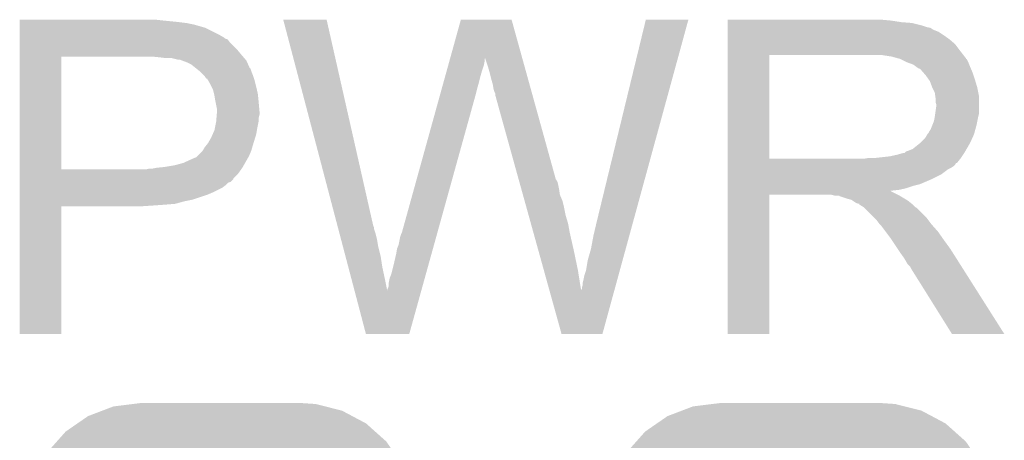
# Model space of a CAD drawing. Extents: x -1.3 to 24.2, y -3.9 to 39.2.
# Tile 17 of 53: x 14.5 to 17.5, y 2.3 to 3.6. Entities that reach past the tile are written whole.
import ezdxf

# ---------------------------------------------------------------- set-up
doc = ezdxf.new("R2010")
doc.units = 0
doc.layers.get('0').update_dxf_attribs({"linetype": 'CONTINUOUS'})
doc.layers.add('SMART_DOF_6_CLICK_V100_GTO', color=14, linetype='CONTINUOUS')
doc.layers.add('SMART_DOF_6_CLICK_V100_GTS', color=12, linetype='CONTINUOUS')

# ---------------------------------------------------------------- blocks, each defined once
blk = doc.blocks.new('CUSTOM_78')
for points in [[(-0.333938, 0.790942), (-0.273256, 0.798498), (0.32361, 0.790942), (0.29379, 0.798498)], [(-0.273256, 0.798498), (-0.25019, 0.80137), (0.29379, 0.798498), (0.25019, 0.80137)], [(-0.412794, 0.76087), (-0.368484, 0.777768), (0.407388, 0.76087), (0.3756, 0.777768)], [(-0.368484, 0.777768), (-0.333938, 0.790942), (0.3756, 0.777768), (0.32361, 0.790942)], [(-0.482218, 0.71288), (-0.44566, 0.738152), (0.47841, 0.71288), (0.45012, 0.738152)], [(-0.44566, 0.738152), (-0.412794, 0.76087), (0.45012, 0.738152), (0.407388, 0.76087)], [(-0.50967, 0.681926), (-0.482218, 0.71288), (0.51306, 0.681926), (0.47841, 0.71288)], [(-0.538216, 0.649738), (-0.50967, 0.681926), (0.53514, 0.649738), (0.51306, 0.681926)], [(-0.55793, 0.61233), (-0.538216, 0.649738), (0.560798, 0.61233), (0.53514, 0.649738)], [(-0.577562, 0.575076), (-0.55793, 0.61233), (0.574852, 0.575076), (0.560798, 0.61233)], [(-0.587972, 0.533366), (-0.577562, 0.575076), (0.590586, 0.533366), (0.574852, 0.575076)], [(-0.597996, 0.49319), (-0.587972, 0.533366), (0.595442, 0.49319), (0.590586, 0.533366)], [(-0.60071, 0.44958), (-0.597996, 0.49319), (0.60071, 0.44958), (0.595442, 0.49319)], [(-0.60198, -0.44958), (-0.60198, 0.44958), (0.60198, -0.44958), (0.60198, 0.44958)], [(-0.59544, -0.49319), (-0.60071, -0.44958), (0.597996, -0.49319), (0.60071, -0.44958)], [(-0.590586, -0.533366), (-0.59544, -0.49319), (0.58797, -0.533366), (0.597996, -0.49319)], [(-0.57485, -0.575076), (-0.590586, -0.533366), (0.577562, -0.575076), (0.58797, -0.533366)], [(-0.560798, -0.61233), (-0.57485, -0.575076), (0.557928, -0.61233), (0.577562, -0.575076)], [(-0.535138, -0.649738), (-0.560798, -0.61233), (0.538216, -0.649738), (0.557928, -0.61233)], [(-0.51306, -0.681926), (-0.535138, -0.649738), (0.509668, -0.681926), (0.538216, -0.649738)], [(-0.478408, -0.71288), (-0.51306, -0.681926), (0.482218, -0.71288), (0.509668, -0.681926)], [(-0.45012, -0.738152), (-0.478408, -0.71288), (0.445658, -0.738152), (0.482218, -0.71288)], [(-0.407386, -0.76087), (-0.45012, -0.738152), (0.412794, -0.76087), (0.445658, -0.738152)], [(-0.3756, -0.777768), (-0.407386, -0.76087), (0.368482, -0.777768), (0.412794, -0.76087)], [(-0.323608, -0.790942), (-0.3756, -0.777768), (0.333938, -0.790942), (0.368482, -0.777768)], [(-0.29379, -0.798498), (-0.323608, -0.790942), (0.273254, -0.798498), (0.333938, -0.790942)], [(-0.25019, -0.80137), (-0.29379, -0.798498), (0.25019, -0.80137), (0.273254, -0.798498)]]:
    blk.add_solid(points)

msp = doc.modelspace()

# ---------------------------------------------------------------- linework, layer by layer
at = {"layer": 'SMART_DOF_6_CLICK_V100_GTO'}
for points in [[(14.478022, 3.63982), (14.478024, 3.64236), (14.9225, 3.63982), (14.899638, 3.64236)], [(14.478022, 3.63474), (14.478022, 3.63982), (14.9733, 3.63474), (14.9225, 3.63982)], [(15.295912, 3.64234), (15.295906, 3.642356), (15.430504, 3.64234), (15.295906, 3.642356)], [(15.464244, 3.002278), (15.295912, 3.64234), (15.57528, 3.002278), (15.430504, 3.64234)], [(15.814006, 3.522942), (15.847074, 3.642342), (16.03761, 3.522942), (16.004544, 3.642342)], [(15.847074, 3.642342), (15.84708, 3.64236), (16.004544, 3.642342), (15.84708, 3.64236)], [(16.2687, 3.01498), (16.421112, 3.64233), (16.381618, 3.01498), (16.553174, 3.64233)], [(16.421112, 3.64233), (16.42112, 3.64236), (16.553174, 3.64233), (16.42112, 3.64236)], [(16.675122, 3.63982), (16.675124, 3.64236), (17.18056, 3.63982), (17.15262, 3.64236)], [(16.675122, 3.63474), (16.675122, 3.63982), (17.213578, 3.63474), (17.18056, 3.63982)], [(14.478022, 3.6322), (14.478022, 3.63474), (14.993622, 3.6322), (14.9733, 3.63474)], [(14.478022, 3.62966), (14.478022, 3.6322), (15.00632, 3.62966), (14.996162, 3.6322)], [(14.478022, 3.62712), (14.478022, 3.62966), (15.01902, 3.62712), (15.00632, 3.62966)], [(14.478022, 3.61696), (14.478022, 3.62712), (15.05458, 3.61696), (15.01902, 3.62712)], [(14.478022, 3.59664), (14.478022, 3.61696), (15.095218, 3.59664), (15.05458, 3.61696)], [(16.675122, 3.6322), (16.675122, 3.63474), (17.2466, 3.6322), (17.213578, 3.63474)], [(16.675122, 3.62458), (16.675122, 3.6322), (17.277078, 3.62458), (17.2466, 3.6322)], [(16.675122, 3.6195), (16.675122, 3.62458), (17.292322, 3.6195), (17.277078, 3.62458)], [(16.675122, 3.61696), (16.675122, 3.6195), (17.305022, 3.61696), (17.292322, 3.6195)], [(16.675122, 3.616936), (16.675122, 3.61696), (17.30756, 3.616936), (17.305022, 3.61696)], [(16.675122, 3.614414), (16.675122, 3.616936), (17.307576, 3.614414), (17.30756, 3.616936)], [(16.675122, 3.60934), (16.675122, 3.614414), (17.31772, 3.60934), (17.307576, 3.614414)], [(16.675122, 3.604258), (16.675122, 3.60934), (17.330422, 3.604258), (17.31772, 3.60934)], [(14.478022, 3.586478), (14.478022, 3.59664), (15.112998, 3.586478), (15.095218, 3.59664)], [(14.478022, 3.58394), (14.478022, 3.586478), (15.115544, 3.58394), (15.112998, 3.586478)], [(14.478022, 3.581396), (14.478022, 3.58394), (15.12316, 3.581396), (15.115544, 3.58394)], [(14.478022, 3.57124), (14.478022, 3.581396), (15.130782, 3.57124), (15.12316, 3.581396)], [(16.675122, 3.5941), (16.675122, 3.604258), (17.34566, 3.5941), (17.330422, 3.604258)], [(16.675122, 3.5814), (16.675122, 3.5941), (17.36344, 3.5814), (17.34566, 3.5941)], [(16.675122, 3.566158), (16.675122, 3.5814), (17.381222, 3.566158), (17.36344, 3.5814)], [(14.47802, 3.54838), (14.478022, 3.57124), (15.15364, 3.54838), (15.130782, 3.57124)], [(14.47802, 3.53314), (14.47802, 3.54838), (15.16634, 3.53314), (15.15364, 3.54838)], [(16.67512, 3.54584), (16.675122, 3.566158), (17.39646, 3.54584), (17.381222, 3.566158)], [(16.67512, 3.53314), (16.67512, 3.54584), (17.406338, 3.53314), (17.39646, 3.54584)], [(14.478012, 3.177562), (14.47802, 3.528058), (14.607542, 3.177562), (14.607562, 3.528058)], [(14.47802, 3.52806), (14.47802, 3.53314), (15.170694, 3.52806), (15.16634, 3.53314)], [(14.47802, 3.528058), (14.47802, 3.52806), (14.607562, 3.528058), (14.88694, 3.52806)], [(14.91234, 3.52552), (14.88694, 3.52806), (15.172872, 3.52552), (15.170694, 3.52806)], [(14.932662, 3.52298), (14.91234, 3.52552), (15.175048, 3.52298), (15.172872, 3.52552)], [(14.970762, 3.5179), (14.950442, 3.52298), (15.179402, 3.5179), (15.175048, 3.52298)], [(14.975844, 3.517898), (14.970762, 3.5179), (15.179404, 3.517898), (15.179402, 3.5179)], [(14.982618, 3.515358), (14.975844, 3.517898), (15.18158, 3.515358), (15.179404, 3.517898)], [(14.99616, 3.51028), (14.982618, 3.515358), (15.183838, 3.51028), (15.18158, 3.515358)], [(15.811202, 3.512818), (15.813312, 3.520436), (15.92072, 3.512818), (15.92072, 3.520436)], [(15.813312, 3.520436), (15.814006, 3.522942), (15.92072, 3.520436), (15.923218, 3.522942)], [(15.92326, 3.520444), (15.923218, 3.522942), (16.038302, 3.520444), (16.03761, 3.522942)], [(15.93088, 3.49758), (15.92326, 3.520444), (16.044634, 3.49758), (16.038302, 3.520444)], [(16.675112, 3.210582), (16.67512, 3.533118), (16.804642, 3.210582), (16.804642, 3.533118)], [(16.67512, 3.533118), (16.67512, 3.53314), (16.804642, 3.533118), (17.11198, 3.53314)], [(17.183102, 3.52806), (17.150082, 3.53314), (17.410288, 3.52806), (17.406338, 3.53314)], [(17.201736, 3.522978), (17.183102, 3.52806), (17.41424, 3.522978), (17.410288, 3.52806)], [(17.21104, 3.52044), (17.201736, 3.522978), (17.414264, 3.52044), (17.41424, 3.522978)], [(17.211072, 3.520424), (17.21104, 3.52044), (17.416786, 3.520424), (17.414264, 3.52044)], [(17.23136, 3.51028), (17.211072, 3.520424), (17.42186, 3.51028), (17.416786, 3.520424)], [(15.0114, 3.50266), (14.99616, 3.51028), (15.187226, 3.50266), (15.183838, 3.51028)], [(15.024098, 3.492502), (15.0114, 3.50266), (15.191742, 3.492502), (15.187226, 3.50266)], [(15.02728, 3.489956), (15.024098, 3.492502), (15.19428, 3.489956), (15.191742, 3.492502)], [(15.0368, 3.48234), (15.02728, 3.489956), (15.19682, 3.48234), (15.19428, 3.489956)], [(15.79854, 3.4671), (15.803464, 3.48488), (15.90802, 3.4671), (15.9131, 3.48488)], [(15.803464, 3.48488), (15.807686, 3.50012), (15.9131, 3.48488), (15.918178, 3.50012)], [(15.807686, 3.50012), (15.811202, 3.512818), (15.918178, 3.50012), (15.92072, 3.512818)], [(15.93596, 3.4798), (15.93088, 3.49758), (16.049558, 3.4798), (16.044634, 3.49758)], [(17.251684, 3.502658), (17.23136, 3.51028), (17.42491, 3.502658), (17.42186, 3.51028)], [(17.258454, 3.49758), (17.251684, 3.502658), (17.42694, 3.49758), (17.42491, 3.502658)], [(17.26184, 3.49504), (17.258454, 3.49758), (17.42803, 3.49504), (17.42694, 3.49758)], [(17.269464, 3.48996), (17.26184, 3.49504), (17.430206, 3.48996), (17.42803, 3.49504)], [(17.272008, 3.489954), (17.269464, 3.48996), (17.43021, 3.489954), (17.430206, 3.48996)], [(17.280894, 3.4798), (17.272008, 3.489954), (17.43456, 3.4798), (17.43021, 3.489954)], [(15.049498, 3.469642), (15.0368, 3.48234), (15.2019, 3.469642), (15.19682, 3.48234)], [(15.05204, 3.4671), (15.049498, 3.469642), (15.202748, 3.4671), (15.2019, 3.469642)], [(15.057132, 3.45948), (15.05204, 3.4671), (15.205286, 3.45948), (15.202748, 3.4671)], [(15.059666, 3.459466), (15.057132, 3.45948), (15.205292, 3.459466), (15.205286, 3.45948)], [(15.062562, 3.4544), (15.059666, 3.459466), (15.206978, 3.4544), (15.205292, 3.459466)], [(15.06982, 3.4417), (15.062562, 3.4544), (15.210156, 3.4417), (15.206978, 3.4544)], [(15.792912, 3.44678), (15.79854, 3.4671), (15.90294, 3.44678), (15.90802, 3.4671)], [(15.94104, 3.45948), (15.93596, 3.4798), (16.055184, 3.45948), (16.049558, 3.4798)], [(15.94612, 3.441702), (15.94104, 3.45948), (16.060108, 3.441702), (16.055184, 3.45948)], [(17.28978, 3.469642), (17.280894, 3.4798), (17.437946, 3.469642), (17.43456, 3.4798)], [(17.298852, 3.45694), (17.28978, 3.469642), (17.44218, 3.45694), (17.437946, 3.469642)], [(17.30248, 3.45186), (17.298852, 3.45694), (17.443706, 3.45186), (17.44218, 3.45694)], [(15.073632, 3.43408), (15.06982, 3.4417), (15.21206, 3.43408), (15.210156, 3.4417)], [(15.077442, 3.426458), (15.073632, 3.43408), (15.213754, 3.426458), (15.21206, 3.43408)], [(15.081252, 3.411218), (15.077442, 3.426458), (15.21714, 3.411218), (15.213754, 3.426458)], [(15.782362, 3.40868), (15.787988, 3.429), (15.89278, 3.40868), (15.89786, 3.429)], [(15.787988, 3.429), (15.792912, 3.44678), (15.89786, 3.429), (15.90294, 3.44678)], [(15.94866, 3.42646), (15.94612, 3.441702), (16.064328, 3.42646), (16.060108, 3.441702)], [(15.9512, 3.418842), (15.94866, 3.42646), (16.066438, 3.418842), (16.064328, 3.42646)], [(17.3101, 3.431542), (17.30248, 3.45186), (17.4498, 3.431542), (17.443706, 3.45186)], [(17.3101, 3.43154), (17.3101, 3.431542), (17.449802, 3.43154), (17.4498, 3.431542)], [(17.31772, 3.416296), (17.3101, 3.43154), (17.45285, 3.416296), (17.449802, 3.43154)], [(15.08252, 3.40614), (15.081252, 3.411218), (15.217648, 3.40614), (15.21714, 3.411218)], [(15.08506, 3.3909), (15.08252, 3.40614), (15.219172, 3.3909), (15.217648, 3.40614)], [(15.664182, 2.981962), (15.782362, 3.40868), (15.774398, 2.981962), (15.89278, 3.40868)], [(15.953738, 3.413764), (15.9512, 3.418842), (16.067844, 3.413764), (16.066438, 3.418842)], [(15.95374, 3.408682), (15.953738, 3.413764), (16.069252, 3.408682), (16.067844, 3.413764)], [(16.026316, 3.147056), (15.95374, 3.408682), (16.141702, 3.147056), (16.069252, 3.408682)], [(17.319172, 3.406138), (17.31772, 3.416296), (17.45488, 3.406138), (17.45285, 3.416296)], [(17.32026, 3.398518), (17.319172, 3.406138), (17.45488, 3.398518), (17.45488, 3.406138)], [(17.320262, 3.385818), (17.32026, 3.398518), (17.45488, 3.385818), (17.45488, 3.398518)], [(15.086076, 3.38582), (15.08506, 3.3909), (15.21968, 3.38582), (15.219172, 3.3909)], [(15.09014, 3.365498), (15.086076, 3.38582), (15.221528, 3.365498), (15.21968, 3.38582)], [(15.09014, 3.357882), (15.09014, 3.365498), (15.22222, 3.357882), (15.221528, 3.365498)], [(17.31917, 3.350258), (17.3228, 3.37566), (17.45488, 3.350258), (17.45488, 3.37566)], [(17.3228, 3.378196), (17.320262, 3.385818), (17.45488, 3.378196), (17.45488, 3.385818)], [(17.3228, 3.37566), (17.3228, 3.378196), (17.45488, 3.37566), (17.45488, 3.378196)], [(15.08781, 3.327398), (15.088658, 3.337558), (15.21968, 3.327398), (15.21968, 3.337558)], [(15.088658, 3.337558), (15.089504, 3.347718), (15.21968, 3.337558), (15.22222, 3.347718)], [(15.089504, 3.347718), (15.09014, 3.35534), (15.22222, 3.347718), (15.22222, 3.35534)], [(15.09014, 3.35534), (15.09014, 3.357882), (15.22222, 3.35534), (15.22222, 3.357882)], [(17.315178, 3.327398), (17.317718, 3.3401), (17.449798, 3.327398), (17.45234, 3.3401)], [(17.317718, 3.3401), (17.31772, 3.340102), (17.45234, 3.3401), (17.45234, 3.340102)], [(17.31772, 3.340102), (17.31917, 3.350258), (17.45234, 3.340102), (17.45488, 3.350258)], [(15.082518, 3.299458), (15.083026, 3.302), (15.214176, 3.299458), (15.2146, 3.302)], [(15.083026, 3.302), (15.0876, 3.324858), (15.2146, 3.302), (15.21917, 3.324858)], [(15.0876, 3.324858), (15.08781, 3.327398), (15.21917, 3.324858), (15.21968, 3.327398)], [(17.29994, 3.294378), (17.305018, 3.301996), (17.441718, 3.294378), (17.443794, 3.301996)], [(17.305018, 3.301996), (17.310098, 3.3147), (17.443794, 3.301996), (17.44726, 3.3147)], [(17.310098, 3.3147), (17.315178, 3.327398), (17.44726, 3.3147), (17.449798, 3.327398)], [(15.0622, 3.258822), (15.07236, 3.2766), (15.203462, 3.258822), (15.208934, 3.2766)], [(15.07236, 3.2766), (15.076874, 3.286758), (15.208934, 3.2766), (15.21206, 3.286758)], [(15.076874, 3.286758), (15.082518, 3.299458), (15.21206, 3.286758), (15.214176, 3.299458)], [(17.274538, 3.261358), (17.287238, 3.274058), (17.428092, 3.261358), (17.433866, 3.274058)], [(17.287238, 3.274058), (17.294858, 3.286758), (17.433866, 3.274058), (17.43964, 3.286758)], [(17.294858, 3.286758), (17.297398, 3.2893), (17.43964, 3.286758), (17.440332, 3.2893)], [(17.297398, 3.2893), (17.29994, 3.294378), (17.440332, 3.2893), (17.441718, 3.294378)], [(15.045942, 3.235958), (15.052038, 3.246118), (15.19682, 3.235958), (15.199722, 3.246118)], [(15.052038, 3.246118), (15.058134, 3.25374), (15.199722, 3.246118), (15.2019, 3.25374)], [(15.058134, 3.25374), (15.0622, 3.258822), (15.2019, 3.25374), (15.203462, 3.258822)], [(17.236442, 3.23596), (17.249136, 3.24104), (17.413606, 3.23596), (17.416568, 3.24104)], [(17.249136, 3.24104), (17.271364, 3.25882), (17.416568, 3.24104), (17.42694, 3.25882)], [(17.271364, 3.25882), (17.274538, 3.261358), (17.42694, 3.25882), (17.428092, 3.261358)], [(14.986, 3.197858), (15.01394, 3.21056), (15.177588, 3.197858), (15.184846, 3.21056)], [(15.01394, 3.21056), (15.026634, 3.21564), (15.184846, 3.21056), (15.187748, 3.21564)], [(15.026634, 3.21564), (15.029172, 3.218178), (15.187748, 3.21564), (15.1892, 3.218178)], [(15.029172, 3.218178), (15.044418, 3.233418), (15.1892, 3.218178), (15.19573, 3.233418)], [(15.044418, 3.233418), (15.045942, 3.235958), (15.19573, 3.233418), (15.19682, 3.235958)], [(16.675112, 3.21056), (16.675112, 3.210582), (17.096738, 3.21056), (16.804642, 3.210582)], [(16.675112, 3.2004), (16.675112, 3.21056), (17.38884, 3.2004), (17.396968, 3.21056)], [(17.096738, 3.21056), (17.111978, 3.2131), (17.396968, 3.21056), (17.399, 3.2131)], [(17.132298, 3.2131), (17.178018, 3.21818), (17.399, 3.2131), (17.402386, 3.21818)], [(17.178018, 3.21818), (17.200882, 3.22326), (17.402386, 3.21818), (17.405774, 3.22326)], [(17.200882, 3.22326), (17.218656, 3.22834), (17.405774, 3.22326), (17.409162, 3.22834)], [(17.223734, 3.22834), (17.228818, 3.233416), (17.409162, 3.22834), (17.412122, 3.233416)], [(17.228818, 3.233416), (17.236442, 3.23596), (17.412122, 3.233416), (17.413606, 3.23596)], [(14.869158, 3.17754), (14.879318, 3.18008), (15.165252, 3.17754), (15.167066, 3.18008)], [(14.889478, 3.18008), (14.902168, 3.182618), (15.167066, 3.18008), (15.16888, 3.182618)], [(14.902168, 3.182618), (14.90218, 3.18262), (15.16888, 3.182618), (15.16888, 3.18262)], [(14.90218, 3.18262), (14.927582, 3.18516), (15.16888, 3.18262), (15.170332, 3.18516)], [(14.927582, 3.18516), (14.95806, 3.19024), (15.170332, 3.18516), (15.173234, 3.19024)], [(14.95806, 3.19024), (14.986, 3.197858), (15.173234, 3.19024), (15.177588, 3.197858)], [(16.675112, 3.19786), (16.675112, 3.2004), (17.386296, 3.19786), (17.38884, 3.2004)], [(16.675112, 3.197844), (16.675112, 3.19786), (17.383754, 3.197844), (17.386296, 3.19786)], [(16.675112, 3.192782), (16.675112, 3.197844), (17.381218, 3.192782), (17.383754, 3.197844)], [(16.675112, 3.1877), (16.675112, 3.192782), (17.37614, 3.1877), (17.381218, 3.192782)], [(16.675112, 3.18262), (16.675112, 3.1877), (17.368518, 3.18262), (17.37614, 3.1877)], [(16.675112, 3.177538), (16.675112, 3.18262), (17.358362, 3.177538), (17.368518, 3.18262)], [(14.47801, 3.149596), (14.478012, 3.164838), (15.14094, 3.149596), (15.156178, 3.164838)], [(14.47801, 3.147054), (14.47801, 3.149596), (15.140934, 3.147054), (15.14094, 3.149596)], [(14.478012, 3.17754), (14.478012, 3.177562), (14.869158, 3.17754), (14.607542, 3.177562)], [(14.478012, 3.164838), (14.478012, 3.17754), (15.156178, 3.164838), (15.165252, 3.17754)], [(16.67511, 3.14706), (16.675112, 3.1623), (17.30756, 3.14706), (17.338038, 3.1623)], [(16.675112, 3.1623), (16.675112, 3.177538), (17.338038, 3.1623), (17.358362, 3.177538)], [(14.47801, 3.13944), (14.47801, 3.147054), (15.133316, 3.13944), (15.140934, 3.147054)], [(14.47801, 3.136896), (14.47801, 3.13944), (15.1257, 3.136896), (15.133316, 3.13944)], [(14.47801, 3.12928), (14.47801, 3.136896), (15.118078, 3.12928), (15.1257, 3.136896)], [(14.47801, 3.12166), (14.47801, 3.12928), (15.107918, 3.12166), (15.118078, 3.12928)], [(14.47801, 3.10642), (14.47801, 3.12166), (15.07744, 3.10642), (15.107918, 3.12166)], [(16.028428, 3.13944), (16.026316, 3.147056), (16.146782, 3.13944), (16.141702, 3.147056)], [(16.031246, 3.12928), (16.028428, 3.13944), (16.14932, 3.12928), (16.146782, 3.13944)], [(16.03477, 3.11658), (16.031246, 3.12928), (16.15186, 3.11658), (16.14932, 3.12928)], [(16.67511, 3.13182), (16.67511, 3.14706), (17.271998, 3.13182), (17.30756, 3.14706)], [(16.67511, 3.12674), (16.67511, 3.13182), (17.251682, 3.12674), (17.271998, 3.13182)], [(16.67511, 3.11912), (16.67511, 3.12674), (17.228818, 3.11912), (17.251682, 3.12674)], [(16.67511, 3.11404), (16.67511, 3.11912), (17.205958, 3.11404), (17.228818, 3.11912)], [(14.47801, 3.0988), (14.47801, 3.10642), (15.05966, 3.0988), (15.07744, 3.10642)], [(14.47801, 3.08356), (14.47801, 3.0988), (15.013938, 3.08356), (15.05966, 3.0988)], [(16.039702, 3.098798), (16.03477, 3.11658), (16.154402, 3.098798), (16.15186, 3.11658)], [(16.044634, 3.081018), (16.039702, 3.098798), (16.16202, 3.081018), (16.154402, 3.098798)], [(16.6751, 2.667024), (16.67511, 3.098776), (16.804616, 2.667024), (16.80464, 3.098776)], [(16.67511, 3.111462), (16.67511, 3.11404), (17.180594, 3.111462), (17.205958, 3.11404)], [(16.67511, 3.108958), (16.67511, 3.111462), (17.183104, 3.108958), (17.180594, 3.111462)], [(16.67511, 3.0988), (16.67511, 3.108958), (17.20342, 3.0988), (17.183104, 3.108958)], [(16.67511, 3.098776), (16.67511, 3.0988), (16.80464, 3.098776), (16.997678, 3.0988)], [(17.007838, 3.09626), (16.997678, 3.0988), (17.208498, 3.09626), (17.20342, 3.0988)], [(17.023074, 3.093726), (17.020536, 3.09626), (17.212722, 3.093726), (17.208498, 3.09626)], [(17.025616, 3.09372), (17.023074, 3.093726), (17.212732, 3.09372), (17.212722, 3.093726)], [(17.048482, 3.0861), (17.025616, 3.09372), (17.225434, 3.0861), (17.212732, 3.09372)], [(14.478, 2.667024), (14.478008, 3.063216), (14.607516, 2.667024), (14.60754, 3.063216)], [(14.478008, 3.07086), (14.47801, 3.07848), (14.960598, 3.07086), (14.98854, 3.07848)], [(14.478008, 3.06832), (14.478008, 3.07086), (14.93012, 3.06832), (14.960598, 3.07086)], [(14.478008, 3.06578), (14.478008, 3.06832), (14.89456, 3.06578), (14.93012, 3.06832)], [(14.478008, 3.06324), (14.478008, 3.06578), (14.856462, 3.06324), (14.89456, 3.06578)], [(14.478008, 3.063216), (14.478008, 3.06324), (14.60754, 3.063216), (14.856462, 3.06324)], [(14.47801, 3.07848), (14.47801, 3.08356), (14.98854, 3.07848), (15.013938, 3.08356)], [(16.05027, 3.0607), (16.044634, 3.081018), (16.1671, 3.0607), (16.16202, 3.081018)], [(16.057316, 3.0353), (16.05027, 3.0607), (16.17218, 3.0353), (16.1671, 3.0607)], [(17.05864, 3.083562), (17.048482, 3.0861), (17.229664, 3.083562), (17.225434, 3.0861)], [(17.062452, 3.08102), (17.05864, 3.083562), (17.2339, 3.08102), (17.229664, 3.083562)], [(17.073876, 3.073402), (17.062452, 3.08102), (17.243424, 3.073402), (17.2339, 3.08102)], [(17.081498, 3.070862), (17.073876, 3.073402), (17.246598, 3.070862), (17.243424, 3.073402)], [(17.084016, 3.07086), (17.081498, 3.070862), (17.2466, 3.07086), (17.246598, 3.070862)], [(17.08404, 3.068332), (17.084016, 3.07086), (17.24913, 3.068332), (17.2466, 3.07086)], [(17.096738, 3.060702), (17.08404, 3.068332), (17.25676, 3.060702), (17.24913, 3.068332)], [(17.096742, 3.060698), (17.096738, 3.060702), (17.256764, 3.060698), (17.25676, 3.060702)], [(17.099282, 3.058158), (17.096742, 3.060698), (17.261838, 3.058158), (17.256764, 3.060698)], [(17.129762, 3.027678), (17.099282, 3.058158), (17.29232, 3.027678), (17.261838, 3.058158)], [(16.064362, 3.0099), (16.057316, 3.0353), (16.1798, 3.0099), (16.17218, 3.0353)], [(17.137378, 3.02006), (17.129762, 3.027678), (17.298036, 3.02006), (17.29232, 3.027678)], [(15.465582, 2.997196), (15.464244, 3.002278), (15.57782, 2.997196), (15.57528, 3.002278)], [(15.466916, 2.992118), (15.465582, 2.997196), (15.577822, 2.992118), (15.57782, 2.997196)], [(16.072112, 2.98196), (16.064362, 3.0099), (16.18488, 2.98196), (16.1798, 3.0099)], [(16.25854, 2.9718), (16.2687, 3.01498), (16.36981, 2.9718), (16.381618, 3.01498)], [(17.145, 3.009902), (17.137378, 3.02006), (17.305654, 3.009902), (17.298036, 3.02006)], [(17.14754, 3.00736), (17.145, 3.009902), (17.30756, 3.00736), (17.305654, 3.009902)], [(17.150078, 3.00482), (17.14754, 3.00736), (17.309818, 3.00482), (17.30756, 3.00736)], [(17.16532, 2.9845), (17.150078, 3.00482), (17.32788, 2.9845), (17.309818, 3.00482)], [(15.470924, 2.97688), (15.466916, 2.992118), (15.582898, 2.97688), (15.577822, 2.992118)], [(15.473596, 2.96672), (15.470924, 2.97688), (15.58544, 2.96672), (15.582898, 2.97688)], [(15.476936, 2.95402), (15.473596, 2.96672), (15.58798, 2.95402), (15.58544, 2.96672)], [(15.65402, 2.943862), (15.659102, 2.96926), (15.763828, 2.943862), (15.770874, 2.96926)], [(15.659102, 2.96926), (15.66164, 2.97688), (15.770874, 2.96926), (15.772988, 2.97688)], [(15.66164, 2.97688), (15.664182, 2.981962), (15.772988, 2.97688), (15.774398, 2.981962)], [(16.087614, 2.92608), (16.072112, 2.98196), (16.19758, 2.92608), (16.18488, 2.98196)], [(16.25092, 2.931158), (16.25854, 2.9718), (16.358696, 2.931158), (16.36981, 2.9718)], [(17.18056, 2.96418), (17.16532, 2.9845), (17.342104, 2.96418), (17.32788, 2.9845)], [(17.183948, 2.9591), (17.18056, 2.96418), (17.34566, 2.9591), (17.342104, 2.96418)], [(15.480944, 2.93878), (15.476936, 2.95402), (15.59052, 2.93878), (15.58798, 2.95402)], [(15.48896, 2.9083), (15.480944, 2.93878), (15.59814, 2.9083), (15.59052, 2.93878)], [(15.648942, 2.931162), (15.65402, 2.943862), (15.760304, 2.931162), (15.763828, 2.943862)], [(17.202574, 2.93116), (17.183948, 2.9591), (17.36598, 2.93116), (17.34566, 2.9591)], [(15.497644, 2.87528), (15.48896, 2.9083), (15.60322, 2.87528), (15.59814, 2.9083)], [(15.63878, 2.8829), (15.6464, 2.91592), (15.746914, 2.8829), (15.756076, 2.91592)], [(15.6464, 2.91592), (15.648942, 2.931162), (15.756076, 2.91592), (15.760304, 2.931162)], [(16.104524, 2.86512), (16.087614, 2.92608), (16.21028, 2.86512), (16.19758, 2.92608)], [(16.24076, 2.895602), (16.25092, 2.931158), (16.348972, 2.895602), (16.358696, 2.931158)], [(17.21104, 2.91846), (17.202574, 2.93116), (17.374038, 2.91846), (17.36598, 2.93116)], [(17.22374, 2.900682), (17.21104, 2.91846), (17.385318, 2.900682), (17.374038, 2.91846)], [(15.506998, 2.83972), (15.497644, 2.87528), (15.61084, 2.83972), (15.60322, 2.87528)], [(15.63116, 2.852422), (15.63878, 2.8829), (15.73846, 2.852422), (15.746914, 2.8829)], [(16.23568, 2.86512), (16.24076, 2.895602), (16.340636, 2.86512), (16.348972, 2.895602)], [(17.233898, 2.882902), (17.22374, 2.900682), (17.396598, 2.882902), (17.385318, 2.900682)], [(17.241518, 2.875278), (17.233898, 2.882902), (17.401436, 2.875278), (17.396598, 2.882902)], [(17.244062, 2.8702), (17.241518, 2.875278), (17.404656, 2.8702), (17.401436, 2.875278)], [(15.626082, 2.839722), (15.63116, 2.852422), (15.734936, 2.839722), (15.73846, 2.852422)], [(16.122028, 2.802018), (16.104524, 2.86512), (16.220402, 2.802018), (16.21028, 2.86512)], [(16.22806, 2.83718), (16.230602, 2.84988), (16.332996, 2.83718), (16.33647, 2.84988)], [(16.230602, 2.84988), (16.23568, 2.86512), (16.33647, 2.84988), (16.340636, 2.86512)], [(17.37106, 2.66701), (17.244062, 2.8702), (17.53357, 2.66701), (17.404656, 2.8702)], [(15.516954, 2.801862), (15.506998, 2.83972), (15.61846, 2.801862), (15.61084, 2.83972)], [(15.621, 2.809242), (15.62354, 2.816864), (15.72648, 2.809242), (15.728594, 2.816864)], [(15.62354, 2.827022), (15.626082, 2.839722), (15.731412, 2.827022), (15.734936, 2.839722)], [(15.62354, 2.816864), (15.62354, 2.827022), (15.728594, 2.816864), (15.731412, 2.827022)], [(16.22298, 2.806704), (16.222982, 2.811782), (16.324662, 2.806704), (16.326052, 2.811782)], [(16.222982, 2.811782), (16.22552, 2.819404), (16.326052, 2.811782), (16.328136, 2.819404)], [(16.22552, 2.827022), (16.22806, 2.83718), (16.330218, 2.827022), (16.332996, 2.83718)], [(16.22552, 2.819404), (16.22552, 2.827022), (16.328136, 2.819404), (16.330218, 2.827022)], [(15.552416, 2.667018), (15.516954, 2.801862), (15.687024, 2.667018), (15.724432, 2.801862)], [(15.61846, 2.801862), (15.618462, 2.804164), (15.724432, 2.801862), (15.725072, 2.804164)], [(15.618462, 2.804164), (15.621, 2.809242), (15.725072, 2.804164), (15.72648, 2.809242)], [(16.159476, 2.667018), (16.122028, 2.802018), (16.286464, 2.667018), (16.323382, 2.802018)], [(16.220402, 2.802018), (16.220446, 2.804166), (16.323382, 2.802018), (16.323968, 2.804166)], [(16.220446, 2.804166), (16.22298, 2.806704), (16.323968, 2.804166), (16.324662, 2.806704)], [(14.607516, 2.667), (14.478, 2.667024), (14.607516, 2.667), (14.607516, 2.667024)], [(15.68702, 2.667), (15.552416, 2.667018), (15.68702, 2.667), (15.687024, 2.667018)], [(16.28646, 2.667), (16.159476, 2.667018), (16.28646, 2.667), (16.286464, 2.667018)], [(16.804616, 2.667), (16.6751, 2.667024), (16.804616, 2.667), (16.804616, 2.667024)], [(17.533576, 2.667), (17.53357, 2.66701), (17.533576, 2.667), (17.37106, 2.66701)]]:
    msp.add_solid(points, dxfattribs=at)

# ---------------------------------------------------------------- block references
at = {"layer": 'SMART_DOF_6_CLICK_V100_GTS'}
for p in [(15.10284, 1.651), (16.90116, 1.651)]:
    msp.add_blockref('CUSTOM_78', p, dxfattribs=at)

doc.saveas('drawing.dxf')
